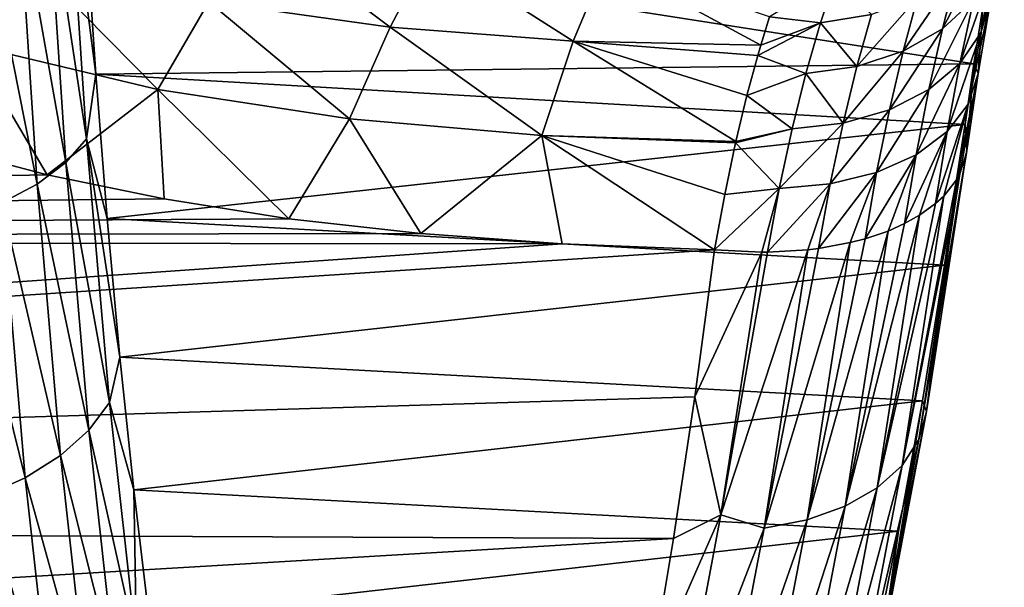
# Model space of a CAD drawing. Header units: metres. Extents: x -160 to 52, y -25 to 25.
# Tile 155 of 166: x 28.2 to 35.94, y -15.48 to -11.02. Entities that reach past the tile are written whole.
import ezdxf

# ---------------------------------------------------------------- set-up
doc = ezdxf.new("R2010")
doc.units = ezdxf.units.M
doc.layers.add('solid_509094_SW0001', color=7, linetype='CONTINUOUS')

msp = doc.modelspace()

# ---------------------------------------------------------------- linework, layer by layer
at = {"layer": 'solid_509094_SW0001'}
for points in [[(28.418819, -9.889166, -21.472773), (28.584015, -9.737779, -21.167786), (28.730206, -11.95229, -19.992912)], [(28.584015, -9.737779, -21.167786), (28.723785, -10.272176, -20.503828), (28.803495, -11.445002, -19.868351)], [(28.730206, -11.95229, -19.992912), (28.584015, -9.737779, -21.167786), (28.803495, -11.445002, -19.868351)], [(28.192549, -10.027739, -21.742632), (28.418819, -9.889166, -21.472773), (28.566444, -12.138025, -20.27911)], [(28.566444, -12.138025, -20.27911), (28.418819, -9.889166, -21.472773), (28.730206, -11.95229, -19.992912)], [(27.913305, -10.148534, -21.967701), (28.192549, -10.027739, -21.742632), (28.341513, -12.308038, -20.531553)], [(28.341513, -12.308038, -20.531553), (28.192549, -10.027739, -21.742632), (28.566444, -12.138025, -20.27911)], [(27.815039, -11.21446, 21.996698), (28.306801, -10.567299, 22.617529), (26.973276, -10.133192, 22.798197)], [(28.063467, -12.456238, -20.741199), (27.913305, -10.148534, -21.967701), (28.341513, -12.308038, -20.531553)], [(35.703526, -11.363319, 19.25024), (28.803495, -11.445002, -19.868351), (28.723785, -10.272176, -20.503828)], [(35.777111, -10.903807, 19.593872), (35.703526, -11.363319, 19.25024), (28.723785, -10.272176, -20.503828)], [(29.690346, -10.876568, 22.485592), (31.115122, -11.076017, 22.400517), (30.081682, -10.296818, 23.265774)], [(31.115122, -11.076017, 22.400517), (31.434189, -10.470724, 23.213346), (30.081682, -10.296818, 23.265774)], [(35.758186, -11.120201, 20.463211), (35.836945, -10.852401, 20.141695), (35.942959, -10.301447, 20.634003)], [(35.864544, -10.595355, 20.931931), (35.758186, -11.120201, 20.463211), (35.942959, -10.301447, 20.634003)], [(35.457565, -11.088435, 21.48708), (35.700264, -10.861707, 21.220654), (35.813034, -10.400466, 21.709541)], [(35.570782, -10.648116, 21.957083), (35.457565, -11.088435, 21.48708), (35.813034, -10.400466, 21.709541)], [(31.115122, -11.076017, 22.400517), (32.554646, -11.184889, 22.353014), (31.434189, -10.470724, 23.213346)], [(32.554646, -11.184889, 22.353014), (32.815426, -10.561354, 23.187757), (31.434189, -10.470724, 23.213346)], [(27.815039, -11.21446, 21.996698), (29.289745, -11.565921, 21.817938), (28.306801, -10.567299, 22.617529)], [(29.289745, -11.565921, 21.817938), (29.690346, -10.876568, 22.485592), (28.306801, -10.567299, 22.617529)], [(32.554646, -11.184889, 22.353014), (34.029362, -11.216373, 22.346914), (32.815426, -10.561354, 23.187757)], [(34.029362, -11.216373, 22.346914), (34.097301, -10.994327, 22.613342), (32.815426, -10.561354, 23.187757)], [(35.593483, -11.361829, 20.772696), (35.758186, -11.120201, 20.463211), (35.864544, -10.595355, 20.931931)], [(35.700264, -10.861707, 21.220654), (35.593483, -11.361829, 20.772696), (35.864544, -10.595355, 20.931931)], [(35.147446, -11.26527, 21.71913), (35.457565, -11.088435, 21.48708), (35.570782, -10.648116, 21.957083)], [(35.261154, -10.842834, 22.175041), (35.147446, -11.26527, 21.71913), (35.570782, -10.648116, 21.957083)], [(34.616943, -10.68189, 22.96106), (34.097301, -10.994327, 22.613342), (34.498299, -11.040997, 22.484467)], [(34.616943, -10.68189, 22.96106), (34.498299, -11.040997, 22.484467), (34.898178, -10.975801, 22.353537)], [(29.289745, -11.565921, 21.817938), (30.797251, -11.795753, 21.69795), (29.690346, -10.876568, 22.485592)], [(30.797251, -11.795753, 21.69795), (31.115122, -11.076017, 22.400517), (29.690346, -10.876568, 22.485592)], [(34.783958, -11.384201, 21.906281), (35.147446, -11.26527, 21.71913), (35.261154, -10.842834, 22.175041)], [(34.898178, -10.975801, 22.353537), (34.783958, -11.384201, 21.906281), (35.261154, -10.842834, 22.175041)], [(35.350292, -11.566336, 21.056118), (35.593483, -11.361829, 20.772696), (35.700264, -10.861707, 21.220654)], [(35.457565, -11.088435, 21.48708), (35.350292, -11.566336, 21.056118), (35.700264, -10.861707, 21.220654)], [(35.658844, -11.681159, 20.039415), (35.737667, -11.441312, 19.696556), (35.836945, -10.852401, 20.141695)], [(35.758186, -11.120201, 20.463211), (35.658844, -11.681159, 20.039415), (35.836945, -10.852401, 20.141695)], [(35.737667, -11.441312, 19.696556), (35.703526, -11.363319, 19.25024), (35.777111, -10.903807, 19.593872)], [(35.836945, -10.852401, 20.141695), (35.737667, -11.441312, 19.696556), (35.777111, -10.903807, 19.593872)], [(34.498299, -11.040997, 22.484467), (34.783958, -11.384201, 21.906281), (34.898178, -10.975801, 22.353537)], [(34.498299, -11.040997, 22.484467), (34.029362, -11.216373, 22.346914), (34.005497, -11.299419, 22.253855)], [(34.498299, -11.040997, 22.484467), (34.005497, -11.299419, 22.253855), (34.383575, -11.439843, 22.040047)], [(34.498299, -11.040997, 22.484467), (34.097301, -10.994327, 22.613342), (34.029362, -11.216373, 22.346914)], [(34.498299, -11.040997, 22.484467), (34.383575, -11.439843, 22.040047), (34.783958, -11.384201, 21.906281)], [(30.797251, -11.795753, 21.69795), (32.309612, -11.925787, 21.628017), (31.115122, -11.076017, 22.400517)], [(32.309612, -11.925787, 21.628017), (32.554646, -11.184889, 22.353014), (31.115122, -11.076017, 22.400517)], [(35.039642, -11.724457, 21.300631), (35.350292, -11.566336, 21.056118), (35.457565, -11.088435, 21.48708)], [(35.147446, -11.26527, 21.71913), (35.039642, -11.724457, 21.300631), (35.457565, -11.088435, 21.48708)], [(35.493969, -11.896585, 20.367594), (35.658844, -11.681159, 20.039415), (35.758186, -11.120201, 20.463211)], [(35.593483, -11.361829, 20.772696), (35.493969, -11.896585, 20.367594), (35.758186, -11.120201, 20.463211)], [(27.815039, -11.21446, 21.996698), (27.555084, -12.00857, 21.469841), (28.421085, -12.234677, 21.341803)], [(27.815039, -11.21446, 21.996698), (28.421085, -12.234677, 21.341803), (29.289745, -11.565921, 21.817938)], [(32.309612, -11.925787, 21.628017), (33.833534, -11.975177, 21.603731), (32.554646, -11.184889, 22.353014)], [(34.005497, -11.299419, 22.253855), (34.029362, -11.216373, 22.346914), (32.554646, -11.184889, 22.353014)], [(33.920498, -11.613172, 21.930168), (34.005497, -11.299419, 22.253855), (32.554646, -11.184889, 22.353014)], [(33.833534, -11.975177, 21.603731), (33.920498, -11.613172, 21.930168), (32.554646, -11.184889, 22.353014)], [(34.67561, -11.829029, 21.49515), (35.039642, -11.724457, 21.300631), (35.147446, -11.26527, 21.71913)], [(34.783958, -11.384201, 21.906281), (34.67561, -11.829029, 21.49515), (35.147446, -11.26527, 21.71913)], [(35.703526, -11.363319, 19.25024), (35.634518, -11.84119, 18.938721), (28.803495, -11.445002, -19.868351)], [(34.383575, -11.439843, 22.040047), (34.005497, -11.299419, 22.253855), (33.920498, -11.613172, 21.930168)], [(35.250519, -12.077829, 20.666214), (35.493969, -11.896585, 20.367594), (35.593483, -11.361829, 20.772696)], [(35.350292, -11.566336, 21.056118), (35.250519, -12.077829, 20.666214), (35.593483, -11.361829, 20.772696)], [(35.648937, -12.039592, 19.260231), (35.634518, -11.84119, 18.938721), (35.703526, -11.363319, 19.25024)], [(35.645725, -12.06399, 19.300892), (35.648937, -12.039592, 19.260231), (35.703526, -11.363319, 19.25024)], [(35.737667, -11.441312, 19.696556), (35.645725, -12.06399, 19.300892), (35.703526, -11.363319, 19.25024)], [(28.730206, -11.95229, -19.992912), (28.803495, -11.445002, -19.868351), (28.892878, -12.578089, -19.165409)], [(35.634518, -11.84119, 18.938721), (28.892878, -12.578089, -19.165409), (28.803495, -11.445002, -19.868351)], [(34.383575, -11.439843, 22.040047), (33.920498, -11.613172, 21.930168), (34.274689, -11.875316, 21.630852)], [(34.383575, -11.439843, 22.040047), (34.274689, -11.875316, 21.630852), (34.67561, -11.829029, 21.49515)], [(34.383575, -11.439843, 22.040047), (34.67561, -11.829029, 21.49515), (34.783958, -11.384201, 21.906281)], [(35.737667, -11.441312, 19.696556), (35.567253, -12.274233, 19.662737), (35.5924, -12.228971, 19.582975)], [(35.658844, -11.681159, 20.039415), (35.567253, -12.274233, 19.662737), (35.737667, -11.441312, 19.696556)], [(35.737667, -11.441312, 19.696556), (35.5924, -12.228971, 19.582975), (35.645725, -12.06399, 19.300892)], [(29.289745, -11.565921, 21.817938), (28.421085, -12.234677, 21.341803), (29.339638, -12.424949, 21.231592)], [(29.289745, -11.565921, 21.817938), (29.339638, -12.424949, 21.231592), (30.320589, -12.580537, 21.139771)], [(29.289745, -11.565921, 21.817938), (30.320589, -12.580537, 21.139771), (30.797251, -11.795753, 21.69795)], [(34.939522, -12.216678, 20.921741), (35.250519, -12.077829, 20.666214), (35.350292, -11.566336, 21.056118)], [(35.039642, -11.724457, 21.300631), (34.939522, -12.216678, 20.921741), (35.350292, -11.566336, 21.056118)], [(34.274689, -11.875316, 21.630852), (33.920498, -11.613172, 21.930168), (33.833534, -11.975177, 21.603731)], [(35.658844, -11.681159, 20.039415), (35.402599, -12.462166, 20.007502), (35.466877, -12.402345, 19.895082)], [(35.493969, -11.896585, 20.367594), (35.402599, -12.462166, 20.007502), (35.658844, -11.681159, 20.039415)], [(35.658844, -11.681159, 20.039415), (35.466877, -12.402345, 19.895082), (35.567253, -12.274233, 19.662737)], [(34.575073, -12.306839, 21.122595), (34.939522, -12.216678, 20.921741), (35.039642, -11.724457, 21.300631)], [(34.67561, -11.829029, 21.49515), (34.575073, -12.306839, 21.122595), (35.039642, -11.724457, 21.300631)], [(30.797251, -11.795753, 21.69795), (30.320589, -12.580537, 21.139771), (31.356375, -12.695859, 21.070715)], [(30.797251, -11.795753, 21.69795), (31.356375, -12.695859, 21.070715), (32.309612, -11.925787, 21.628017)], [(34.173695, -12.344229, 21.259666), (34.575073, -12.306839, 21.122595), (34.67561, -11.829029, 21.49515)], [(34.274689, -11.875316, 21.630852), (34.173695, -12.344229, 21.259666), (34.67561, -11.829029, 21.49515)], [(35.634518, -11.84119, 18.938721), (35.473526, -12.945524, 18.222836), (28.892878, -12.578089, -19.165409)], [(34.274689, -11.875316, 21.630852), (33.833534, -11.975177, 21.603731), (33.831234, -11.985322, 21.595222)], [(34.274689, -11.875316, 21.630852), (33.831234, -11.985322, 21.595222), (34.173695, -12.344229, 21.259666)], [(35.493969, -11.896585, 20.367594), (35.159225, -12.619271, 20.319561), (35.276863, -12.553506, 20.185375)], [(35.250519, -12.077829, 20.666214), (35.159225, -12.619271, 20.319561), (35.493969, -11.896585, 20.367594)], [(35.493969, -11.896585, 20.367594), (35.276863, -12.553506, 20.185375), (35.402599, -12.462166, 20.007502)], [(35.332737, -14.094598, 17.85376), (35.473526, -12.945524, 18.222836), (35.634518, -11.84119, 18.938721)], [(35.648937, -12.039592, 19.260231), (35.332737, -14.094598, 17.85376), (35.634518, -11.84119, 18.938721)], [(28.566444, -12.138025, -20.27911), (28.730206, -11.95229, -19.992912), (28.909801, -14.024016, -18.58683)], [(28.730206, -11.95229, -19.992912), (28.892878, -12.578089, -19.165409), (28.991995, -13.667892, -18.397284)], [(28.909801, -14.024016, -18.58683), (28.730206, -11.95229, -19.992912), (28.991995, -13.667892, -18.397284)], [(32.309612, -11.925787, 21.628017), (31.356375, -12.695859, 21.070715), (32.469051, -12.776641, 21.021828)], [(32.309612, -11.925787, 21.628017), (32.469051, -12.776641, 21.021828), (33.66576, -12.824639, 20.99258)], [(33.745464, -12.391103, 21.280235), (32.309612, -11.925787, 21.628017), (33.66576, -12.824639, 20.99258)], [(33.831234, -11.985322, 21.595222), (33.833534, -11.975177, 21.603731), (32.309612, -11.925787, 21.628017)], [(33.745464, -12.391103, 21.280235), (33.831234, -11.985322, 21.595222), (32.309612, -11.925787, 21.628017)], [(34.173695, -12.344229, 21.259666), (33.831234, -11.985322, 21.595222), (33.745464, -12.391103, 21.280235)], [(28.421085, -12.234677, 21.341803), (27.555084, -12.00857, 21.469841), (1.200001, -12.746806, 21.039934)], [(35.270214, -14.315639, 18.15452), (35.332737, -14.094598, 17.85376), (35.648937, -12.039592, 19.260231)], [(35.645725, -12.06399, 19.300892), (35.270214, -14.315639, 18.15452), (35.648937, -12.039592, 19.260231)], [(35.645725, -12.06399, 19.300892), (35.5924, -12.228971, 19.582975), (35.270214, -14.315639, 18.15452)], [(28.341513, -12.308038, -20.531553), (28.566444, -12.138025, -20.27911), (28.747892, -14.241831, -18.850586)], [(28.747892, -14.241831, -18.850586), (28.566444, -12.138025, -20.27911), (28.909801, -14.024016, -18.58683)], [(35.250519, -12.077829, 20.666214), (34.848164, -12.738428, 20.584768), (35.02916, -12.677041, 20.44346)], [(34.939522, -12.216678, 20.921741), (34.848164, -12.738428, 20.584768), (35.250519, -12.077829, 20.666214)], [(35.250519, -12.077829, 20.666214), (35.02916, -12.677041, 20.44346), (35.159225, -12.619271, 20.319561)], [(34.939522, -12.216678, 20.921741), (34.483509, -12.814236, 20.791105), (34.732639, -12.768528, 20.660095)], [(34.575073, -12.306839, 21.122595), (34.483509, -12.814236, 20.791105), (34.939522, -12.216678, 20.921741)], [(34.939522, -12.216678, 20.921741), (34.732639, -12.768528, 20.660095), (34.848164, -12.738428, 20.584768)], [(29.339638, -12.424949, 21.231592), (28.421085, -12.234677, 21.341803), (1.200001, -12.746806, 21.039934)], [(35.139156, -14.51799, 18.446241), (35.270214, -14.315639, 18.15452), (35.5924, -12.228971, 19.582975)], [(35.567253, -12.274233, 19.662737), (35.139156, -14.51799, 18.446241), (35.5924, -12.228971, 19.582975)], [(35.567253, -12.274233, 19.662737), (35.466877, -12.402345, 19.895082), (35.139156, -14.51799, 18.446241)], [(28.063467, -12.456238, -20.741199), (28.341513, -12.308038, -20.531553), (28.524693, -14.441204, -19.082224)], [(28.524693, -14.441204, -19.082224), (28.341513, -12.308038, -20.531553), (28.747892, -14.241831, -18.850586)], [(34.173695, -12.344229, 21.259666), (33.745464, -12.391103, 21.280235), (33.66576, -12.824639, 20.99258)], [(34.173695, -12.344229, 21.259666), (33.66576, -12.824639, 20.99258), (34.03698, -12.843517, 20.939753)], [(34.173695, -12.344229, 21.259666), (34.03698, -12.843517, 20.939753), (34.081795, -12.843258, 20.92922)], [(34.575073, -12.306839, 21.122595), (34.081795, -12.843258, 20.92922), (34.397919, -12.824691, 20.827524)], [(34.173695, -12.344229, 21.259666), (34.081795, -12.843258, 20.92922), (34.575073, -12.306839, 21.122595)], [(34.575073, -12.306839, 21.122595), (34.397919, -12.824691, 20.827524), (34.483509, -12.814236, 20.791105)], [(30.320589, -12.580537, 21.139771), (29.339638, -12.424949, 21.231592), (1.200001, -12.746806, 21.039934)], [(27.742262, -12.577321, -20.900547), (28.063467, -12.456238, -20.741199), (28.24819, -14.614998, -19.273451)], [(28.24819, -14.614998, -19.273451), (28.063467, -12.456238, -20.741199), (28.524693, -14.441204, -19.082224)], [(34.944256, -14.694407, 18.718479), (35.139156, -14.51799, 18.446241), (35.466877, -12.402345, 19.895082)], [(35.402599, -12.462166, 20.007502), (34.944256, -14.694407, 18.718479), (35.466877, -12.402345, 19.895082)], [(35.402599, -12.462166, 20.007502), (35.276863, -12.553506, 20.185375), (34.944256, -14.694407, 18.718479)], [(31.356375, -12.695859, 21.070715), (30.320589, -12.580537, 21.139771), (1.200001, -12.746806, 21.039934)], [(27.928289, -14.756989, -19.417418), (27.742262, -12.577321, -20.900547), (28.24819, -14.614998, -19.273451)], [(35.473526, -12.945524, 18.222836), (28.991995, -13.667892, -18.397284), (28.892878, -12.578089, -19.165409)], [(34.692486, -14.838574, 18.961487), (34.944256, -14.694407, 18.718479), (35.276863, -12.553506, 20.185375)], [(35.159225, -12.619271, 20.319561), (34.692486, -14.838574, 18.961487), (35.276863, -12.553506, 20.185375)], [(34.392864, -14.945328, 19.166561), (34.692486, -14.838574, 18.961487), (35.02916, -12.677041, 20.44346)], [(34.848164, -12.738428, 20.584768), (34.392864, -14.945328, 19.166561), (35.02916, -12.677041, 20.44346)], [(35.159225, -12.619271, 20.319561), (35.02916, -12.677041, 20.44346), (34.692486, -14.838574, 18.961487)], [(32.469051, -12.776641, 21.021828), (31.356375, -12.695859, 21.070715), (1.200001, -12.746806, 21.039934)], [(32.469051, -12.776641, 21.021828), (1.200001, -12.746806, 21.039934), (1.200001, -14.958807, 19.52931)], [(34.848164, -12.738428, 20.584768), (34.732639, -12.768528, 20.660095), (34.392864, -14.945328, 19.166561)], [(33.66576, -12.824639, 20.99258), (32.469051, -12.776641, 21.021828), (1.200001, -14.958807, 19.52931)], [(33.510788, -13.97892, 20.242273), (33.66576, -12.824639, 20.99258), (1.200001, -14.958807, 19.52931)], [(34.03698, -12.843517, 20.939753), (33.66576, -12.824639, 20.99258), (33.510788, -13.97892, 20.242273)], [(34.03698, -12.843517, 20.939753), (33.510788, -13.97892, 20.242273), (33.716019, -14.907149, 19.531242)], [(33.716019, -14.907149, 19.531242), (34.056118, -15.010846, 19.326361), (34.397919, -12.824691, 20.827524)], [(34.081795, -12.843258, 20.92922), (33.716019, -14.907149, 19.531242), (34.397919, -12.824691, 20.827524)], [(34.081795, -12.843258, 20.92922), (34.03698, -12.843517, 20.939753), (33.716019, -14.907149, 19.531242)], [(34.056118, -15.010846, 19.326361), (34.392864, -14.945328, 19.166561), (34.732639, -12.768528, 20.660095)], [(34.483509, -12.814236, 20.791105), (34.056118, -15.010846, 19.326361), (34.732639, -12.768528, 20.660095)], [(34.483509, -12.814236, 20.791105), (34.397919, -12.824691, 20.827524), (34.056118, -15.010846, 19.326361)], [(35.473526, -12.945524, 18.222836), (35.29903, -14.011507, 17.440199), (28.991995, -13.667892, -18.397284)], [(35.332737, -14.094598, 17.85376), (35.29903, -14.011507, 17.440199), (35.473526, -12.945524, 18.222836)], [(28.909801, -14.024016, -18.58683), (28.991995, -13.667892, -18.397284), (29.100899, -14.710875, -17.566462)], [(35.29903, -14.011507, 17.440199), (29.100899, -14.710875, -17.566462), (28.991995, -13.667892, -18.397284)], [(33.343895, -15.091811, 19.42671), (33.510788, -13.97892, 20.242273), (1.200001, -14.958807, 19.52931)], [(33.716019, -14.907149, 19.531242), (33.510788, -13.97892, 20.242273), (33.343895, -15.091811, 19.42671)], [(28.747892, -14.241831, -18.850586), (28.909801, -14.024016, -18.58683), (29.122965, -15.928747, -16.967052)], [(29.122965, -15.928747, -16.967052), (28.909801, -14.024016, -18.58683), (29.100899, -14.710875, -17.566462)], [(35.29903, -14.011507, 17.440199), (35.111866, -15.034944, 16.59285), (29.100899, -14.710875, -17.566462)], [(34.975674, -15.982699, 16.237679), (35.111866, -15.034944, 16.59285), (35.29903, -14.011507, 17.440199)], [(35.332737, -14.094598, 17.85376), (34.975674, -15.982699, 16.237679), (35.29903, -14.011507, 17.440199)], [(34.906513, -16.232595, 16.51335), (34.975674, -15.982699, 16.237679), (35.332737, -14.094598, 17.85376)], [(35.270214, -14.315639, 18.15452), (34.906513, -16.232595, 16.51335), (35.332737, -14.094598, 17.85376)], [(28.524693, -14.441204, -19.082224), (28.747892, -14.241831, -18.850586), (28.963375, -16.175989, -17.205019)], [(28.963375, -16.175989, -17.205019), (28.747892, -14.241831, -18.850586), (29.122965, -15.928747, -16.967052)], [(34.76931, -16.461355, 16.781809), (34.906513, -16.232595, 16.51335), (35.270214, -14.315639, 18.15452)], [(35.139156, -14.51799, 18.446241), (34.76931, -16.461355, 16.781809), (35.270214, -14.315639, 18.15452)], [(28.24819, -14.614998, -19.273451), (28.524693, -14.441204, -19.082224), (28.742336, -16.402296, -17.41275)], [(28.742336, -16.402296, -17.41275), (28.524693, -14.441204, -19.082224), (28.963375, -16.175989, -17.205019)], [(34.568981, -16.660786, 17.033445), (34.76931, -16.461355, 16.781809), (35.139156, -14.51799, 18.446241)], [(34.944256, -14.694407, 18.718479), (34.568981, -16.660786, 17.033445), (35.139156, -14.51799, 18.446241)], [(27.928289, -14.756989, -19.417418), (28.24819, -14.614998, -19.273451), (28.467764, -16.599566, -17.582809)], [(28.467764, -16.599566, -17.582809), (28.24819, -14.614998, -19.273451), (28.742336, -16.402296, -17.41275)], [(34.312695, -16.823748, 17.259249), (34.568981, -16.660786, 17.033445), (34.944256, -14.694407, 18.718479)], [(34.692486, -14.838574, 18.961487), (34.312695, -16.823748, 17.259249), (34.944256, -14.694407, 18.718479)], [(28.149488, -16.760735, -17.709105), (27.928289, -14.756989, -19.417418), (28.467764, -16.599566, -17.582809)], [(35.111866, -15.034944, 16.59285), (29.21958, -15.702895, -16.676044), (29.100899, -14.710875, -17.566462)], [(29.122965, -15.928747, -16.967052), (29.100899, -14.710875, -17.566462), (29.21958, -15.702895, -16.676044)], [(34.009632, -16.944405, 17.451132), (34.312695, -16.823748, 17.259249), (34.692486, -14.838574, 18.961487)], [(34.392864, -14.945328, 19.166561), (34.009632, -16.944405, 17.451132), (34.692486, -14.838574, 18.961487)], [(33.716019, -14.907149, 19.531242), (33.343895, -15.091811, 19.42671), (33.165707, -16.15925, 18.548273)], [(33.716019, -14.907149, 19.531242), (33.165707, -16.15925, 18.548273), (33.35593, -16.814009, 17.923927)], [(33.716019, -14.907149, 19.531242), (33.35593, -16.814009, 17.923927), (34.056118, -15.010846, 19.326361)], [(33.343895, -15.091811, 19.42671), (1.200001, -14.958807, 19.52931), (1.200001, -16.993452, 17.787144)], [(33.35593, -16.814009, 17.923927), (33.670643, -17.018438, 17.602226), (34.056118, -15.010846, 19.326361)], [(33.670643, -17.018438, 17.602226), (34.009632, -16.944405, 17.451132), (34.392864, -14.945328, 19.166561)], [(34.056118, -15.010846, 19.326361), (33.670643, -17.018438, 17.602226), (34.392864, -14.945328, 19.166561)], [(35.111866, -15.034944, 16.59285), (34.913063, -16.010546, 15.683586), (29.21958, -15.702895, -16.676044)], [(34.975674, -15.982699, 16.237679), (34.913063, -16.010546, 15.683586), (35.111866, -15.034944, 16.59285)], [(33.165707, -16.15925, 18.548273), (33.343895, -15.091811, 19.42671), (1.200001, -16.993452, 17.787144)]]:
    msp.add_3dface(points, dxfattribs=at)

doc.saveas('drawing.dxf')
